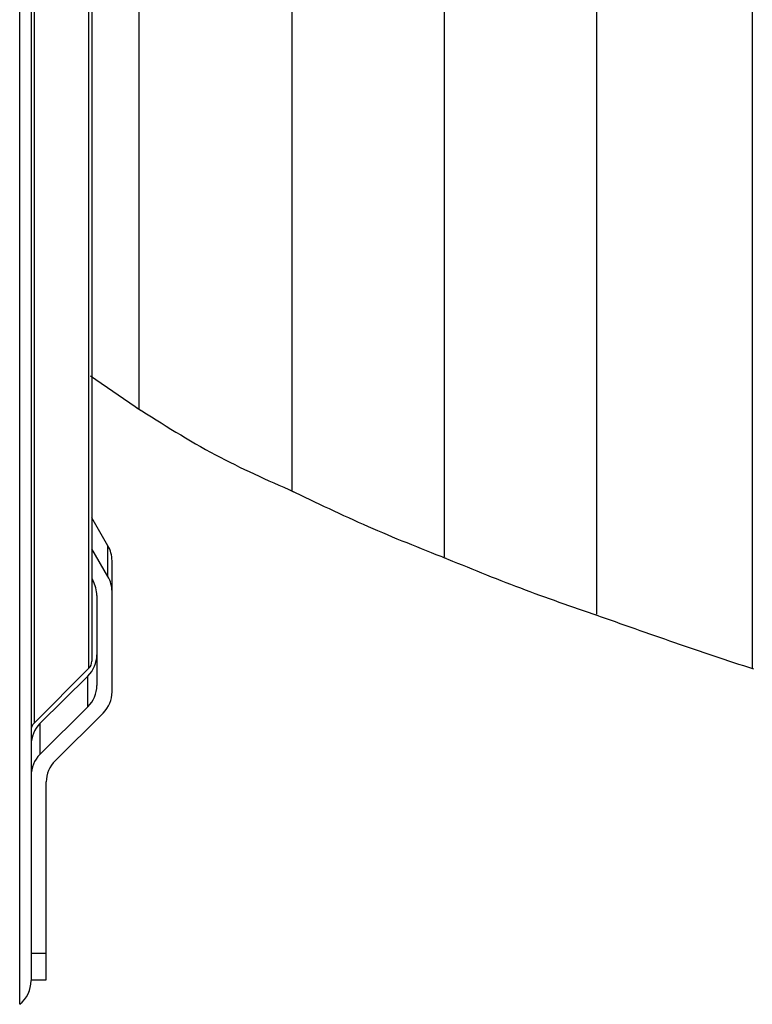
# Model space of a CAD drawing. Header units: millimetres. Extents: x -98 to 272, y -127 to 126.
# Tile 9 of 18: x 67 to 140, y -102 to -5. Entities that reach past the tile are written whole.
import ezdxf

# ---------------------------------------------------------------- set-up
doc = ezdxf.new("R2010")
doc.units = ezdxf.units.MM

msp = doc.modelspace()

# ---------------------------------------------------------------- linework, layer by layer
at = {"color": 7, "linetype": 'Continuous', "lineweight": 25}
for p, q in [((67.474, -101.901), (67.474, 101.901)), ((68.6, 99.558), (68.6, -99.558)), ((68.893, 74.099), (68.893, -74.099)), ((74.307, -68.685), (74.307, 68.685)), ((74.6, 67.978), (74.6, -67.978)), ((74.466, -39.771), (79.43, -43.152)), ((76.198, -56.567), (74.6, -53.819)), ((76.198, -59.613), (74.6, -56.866)), ((76.198, -59.613), (76.198, -56.567)), ((76.6, -71.005), (76.6, -58.055)), ((74.6, -59.844), (74.698, -60.012)), ((75.1, -61.501), (75.1, -70.388)), ((74.307, -68.685), (68.893, -74.099)), ((74.221, -69.447), (69.479, -74.154)), ((74.221, -72.493), (74.221, -69.447)), ((74.221, -72.493), (69.479, -77.201)), ((70.979, -77.817), (75.721, -73.11)), ((69.479, -74.154), (69.479, -77.201)), ((70.1, -99.473), (70.1, -79.923)), ((68.6, -96.839), (70.1, -96.839)), ((68.6, -99.473), (70.1, -99.473))]:
    msp.add_line(p, q, dxfattribs=at)
for centre, radius, start, end in [((73.639, -58.056), 2.961, 0.01179, 30.20325), ((72.139, -61.502), 2.961, 0.01179, 30.20325), ((73.639, -61.103), 2.961, 0.01179, 30.20325), ((72.133, -67.339), 2.967, 314.73354, 359.96254), ((73.6, -67.978), 1, 315, 0), ((72.133, -70.386), 2.967, 314.73354, 359.96254), ((73.633, -71.003), 2.967, 314.73354, 359.96254), ((69.6, -74.807), 1, 135, 180), ((71.567, -76.261), 2.967, 134.73354, 179.96254), ((71.567, -79.308), 2.967, 134.73354, 179.96254), ((73.067, -79.925), 2.967, 134.73354, 179.96254), ((65.6, -99.558), 3, 308.65981, 360)]:
    msp.add_arc(centre, radius, start, end, dxfattribs=at)
for points, knots in [([(139.9, 68.754), (139.9, 68.273), (139.9, 67.309), (139.9, 64.395), (139.9, 60.465), (139.9, 55.483), (139.9, 49.557), (139.9, 42.778), (139.9, 35.272), (139.9, 27.165), (139.9, 18.587), (139.9, 9.68), (139.9, 0.594), (139.9, -8.499), (139.9, -17.439), (139.9, -26.07), (139.9, -34.246), (139.9, -41.837), (139.9, -48.715), (139.9, -54.761), (139.9, -59.864), (139.9, -63.972), (139.9, -66.867), (139.9, -68.414), (139.9, -68.642), (139.9, -68.662)], [0, 0, 0, 0, 0.045218, 0.090513, 0.135814, 0.180894, 0.226155, 0.271505, 0.316603, 0.361839, 0.407127, 0.452351, 0.497745, 0.543222, 0.588408, 0.633698, 0.679007, 0.724081, 0.769333, 0.814679, 0.859794, 0.905026, 0.950291, 0.995542, 1, 1, 1, 1]), ([(124.49, 63.452), (124.49, 63.089), (124.491, 62.368), (124.491, 60.842), (124.491, 59.664), (124.491, 59.081), (124.491, 58.463), (124.491, 57.81), (124.491, 57.122), (124.491, 56.4), (124.49, 55.573), (124.49, 54.485), (124.491, 52.937), (124.491, 50.917), (124.491, 48.409), (124.491, 46.264), (124.491, 44.609), (124.491, 43.663), (124.491, 42.665), (124.492, 41.614), (124.492, 40.51), (124.492, 38.037), (124.492, 33.848), (124.492, 27.471), (124.493, 20.76), (124.493, 13.921), (124.494, 7.136), (124.494, -0.184), (124.495, -7.837), (124.495, -15.471), (124.496, -22.742), (124.496, -29.478), (124.497, -35.646), (124.497, -41.221), (124.498, -46.187), (124.498, -50.522), (124.498, -54.587), (124.498, -58.157), (124.499, -60.96), (124.499, -62.681), (124.499, -63.155), (124.499, -63.33)], [0, 0, 0, 0, 0.038306, 0.076316, 0.084825, 0.093327, 0.101822, 0.110313, 0.118799, 0.127283, 0.135766, 0.146654, 0.162187, 0.182386, 0.20298, 0.226919, 0.233756, 0.240834, 0.248154, 0.255713, 0.263508, 0.271537, 0.307112, 0.346381, 0.389432, 0.424273, 0.461394, 0.500893, 0.542987, 0.585516, 0.626577, 0.666385, 0.705051, 0.742698, 0.779409, 0.815302, 0.850077, 0.894323, 0.936417, 0.976507, 1, 1, 1, 1]), ([(109.445, 57.777), (109.445, 57.736), (109.446, 57.655), (109.446, 57.514), (109.446, 57.358), (109.446, 57.186), (109.446, 57), (109.445, 56.862), (109.445, 56.76), (109.445, 56.646), (109.445, 56.314), (109.445, 55.679), (109.445, 54.756), (109.445, 53.744), (109.445, 52.808), (109.445, 51.972), (109.445, 51.27), (109.445, 50.333), (109.445, 49.042), (109.445, 47.24), (109.445, 45.277), (109.445, 43.156), (109.445, 40.876), (109.445, 38.44), (109.445, 35.203), (109.445, 30.875), (109.446, 25.113), (109.446, 19.023), (109.447, 12.794), (109.447, 6.593), (109.447, -0.114), (109.447, -7.098), (109.448, -14.036), (109.448, -20.614), (109.448, -26.717), (109.448, -32.314), (109.448, -37.381), (109.448, -41.904), (109.448, -45.861), (109.448, -49.582), (109.449, -52.861), (109.449, -55.446), (109.45, -57.049), (109.45, -57.497), (109.45, -57.666)], [0, 0, 0, 0, 0.005718, 0.011428, 0.017128, 0.022821, 0.028505, 0.034183, 0.03445, 0.036745, 0.04329, 0.059515, 0.07906, 0.095148, 0.108856, 0.120196, 0.129176, 0.135798, 0.154687, 0.173722, 0.192916, 0.212271, 0.231814, 0.251586, 0.271559, 0.306686, 0.34569, 0.388655, 0.423545, 0.460813, 0.500559, 0.543003, 0.585207, 0.625989, 0.665561, 0.704032, 0.741523, 0.778116, 0.813935, 0.848695, 0.89299, 0.935202, 0.975476, 1, 1, 1, 1]), ([(94.372, 51.194), (94.372, 51.194), (94.372, 51.194), (94.372, 51.194), (94.372, 51.194), (94.372, 51.193), (94.372, 51.188), (94.372, 51.169), (94.373, 51.007), (94.373, 50.644), (94.373, 49.965), (94.373, 49.131), (94.373, 48.121), (94.373, 46.973), (94.373, 45.842), (94.374, 44.642), (94.374, 43.301), (94.374, 41.723), (94.374, 40.006), (94.374, 38.149), (94.374, 36.155), (94.375, 34.024), (94.375, 31.169), (94.376, 27.339), (94.377, 22.237), (94.379, 16.863), (94.38, 11.37), (94.381, 5.89), (94.382, -0.065), (94.383, -6.301), (94.384, -12.499), (94.386, -18.346), (94.387, -23.717), (94.387, -28.604), (94.388, -33.003), (94.389, -36.913), (94.39, -40.338), (94.39, -43.596), (94.392, -46.527), (94.393, -48.904), (94.393, -50.447), (94.394, -50.901), (94.394, -51.084)], [0, 0, 0, 0, 0, 0.000004, 0.000014, 0.000052, 0.0002, 0.000787, 0.003119, 0.025937, 0.045616, 0.064614, 0.086603, 0.106592, 0.123836, 0.138392, 0.156874, 0.175538, 0.194396, 0.21346, 0.23274, 0.252244, 0.271985, 0.307357, 0.346387, 0.389222, 0.423981, 0.461191, 0.501017, 0.543878, 0.58673, 0.627656, 0.667031, 0.705011, 0.741783, 0.77745, 0.812105, 0.845815, 0.88938, 0.931496, 0.972262, 1, 1, 1, 1]), ([(79.248, 43.088), (79.248, 42.783), (79.248, 42.176), (79.248, 40.344), (79.248, 38.351), (79.248, 36.54), (79.248, 35.172), (79.248, 33.693), (79.248, 32.107), (79.248, 30.416), (79.248, 28.624), (79.248, 26.306), (79.248, 23.23), (79.248, 19.118), (79.248, 14.685), (79.248, 10.058), (79.248, 5.936), (79.248, 2.03), (79.248, -1.571), (79.248, -5.758), (79.248, -10.317), (79.248, -15), (79.248, -19.233), (79.248, -22.637), (79.248, -25.335), (79.248, -27.445), (79.248, -29.378), (79.249, -31.143), (79.249, -32.747), (79.249, -34.973), (79.249, -37.575), (79.249, -40.174), (79.249, -41.961), (79.249, -42.895), (79.249, -43.028), (79.249, -43.032)], [0, 0, 0, 0, 0.045854, 0.091163, 0.136204, 0.155495, 0.174795, 0.19412, 0.213484, 0.232899, 0.252375, 0.271924, 0.304883, 0.342455, 0.384779, 0.419783, 0.457783, 0.48488, 0.513539, 0.543872, 0.585331, 0.624202, 0.660862, 0.695457, 0.717472, 0.738679, 0.759099, 0.778757, 0.797667, 0.815842, 0.862507, 0.908391, 0.953654, 0.998486, 1, 1, 1, 1]), ([(79.068, -42.92), (81.618, -44.542), (86.574, -47.693), (91.947, -50.07), (94.554, -51.224)], [0, 0, 0, 0, 0.514668, 1, 1, 1, 1]), ([(94.233, -51.075), (96.778, -52.3), (101.817, -54.725), (107.016, -56.783), (109.588, -57.802)], [0, 0, 0, 0, 0.505129, 1, 1, 1, 1]), ([(109.311, -57.69), (111.855, -58.733), (116.904, -60.804), (122.06, -62.58), (124.619, -63.462)], [0, 0, 0, 0, 0.503807, 1, 1, 1, 1]), ([(124.378, -63.377), (126.981, -64.302), (132.171, -66.144), (137.398, -67.882), (140.003, -68.748)], [0, 0, 0, 0, 0.501682, 1, 1, 1, 1])]:
    msp.add_open_spline(points, degree=3, knots=knots, dxfattribs=at)

doc.saveas('drawing.dxf')
